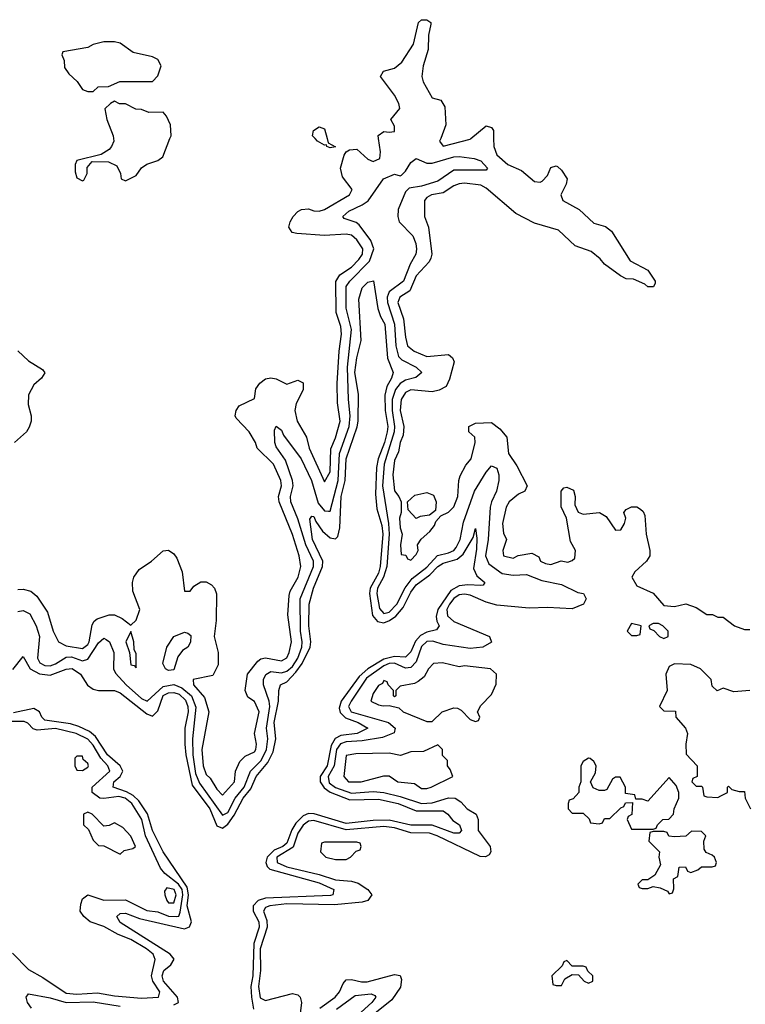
# Model space of a CAD drawing. Header units: inches. Extents: x 2668334 to 2765628, y 828034 to 955234.
# Tile 128 of 218: x 2736857 to 2739553, y 836784 to 840441. Entities that reach past the tile are written whole.
import ezdxf

# ---------------------------------------------------------------- set-up
doc = ezdxf.new("R2010")
doc.units = ezdxf.units.IN
doc.header["$MEASUREMENT"] = 0
doc.layers.add('C7833', color=7, linetype='Continuous')
doc.layers.add('C7834', color=7, linetype='Continuous')

msp = doc.modelspace()

# ---------------------------------------------------------------- linework, layer by layer
at = {"layer": 'C7833', "color": 4}
for points, elevation in [([(2736850, 838324), (2736870, 838325.5), (2736898.4, 838318.4), (2736920.3, 838300.3), (2736960.5, 838240.5), (2736981.1, 838170), (2737001.6, 838130), (2737030, 838115.6), (2737090, 838106), (2737110, 838120.3), (2737115.7, 838130), (2737126.7, 838193.3), (2737133.4, 838206.6), (2737144.8, 838215.2), (2737190, 838230.8), (2737210, 838230.7), (2737237.3, 838217.3), (2737270, 838192), (2737290, 838211), (2737303.6, 838250), (2737278, 838318), (2737276.3, 838350), (2737281.6, 838370), (2737301.5, 838398.5), (2737346.6, 838430), (2737390, 838468.2), (2737410.3, 838470.4), (2737430, 838457.3), (2737441.4, 838441.4), (2737460.4, 838390), (2737470, 838318), (2737490, 838318.8), (2737503.6, 838336.4), (2737530, 838353.4), (2737550, 838353), (2737570, 838342), (2737580.5, 838330), (2737588.5, 838308.5), (2737587.4, 838210), (2737579.5, 838150), (2737594.9, 838090), (2737594.9, 838045.1), (2737575.1, 838004.9), (2737501, 837990), (2737503.1, 837970), (2737544, 837924), (2737560.4, 837870), (2737534, 837730), (2737538.7, 837670), (2737550, 837637.3), (2737564.4, 837624.4), (2737590, 837582.8), (2737610, 837560.7), (2737655.6, 837610), (2737659.3, 837650), (2737674.9, 837685.1), (2737695.1, 837704.9), (2737730, 837722), (2737734.3, 837730), (2737736.3, 837750), (2737729.3, 837790), (2737747, 837870), (2737730, 837909), (2737705.2, 837925.2), (2737695.3, 837950), (2737704, 838010), (2737741.7, 838058.3), (2737753.3, 838066.7), (2737770, 838070.8), (2737830, 838059.3), (2737850, 838070.8), (2737858, 838090), (2737867.3, 838130), (2737853.3, 838230), (2737858.3, 838301.7), (2737862, 838318), (2737891.1, 838370), (2737901.6, 838410), (2737895.8, 838450), (2737870, 838529.2), (2737821.6, 838650), (2737818.7, 838670), (2737829.5, 838710), (2737827, 838730), (2737799.6, 838790), (2737739, 838850), (2737732.7, 838870), (2737709.3, 838910), (2737661.5, 838961.5), (2737657.2, 838970), (2737661.2, 838990), (2737672.9, 839007.1), (2737730, 839034), (2737734, 839070), (2737749.5, 839090.5), (2737770, 839107.3), (2737790, 839110.7), (2737810, 839107.3), (2737850, 839086.8), (2737890, 839102), (2737910, 839092), (2737910, 839066), (2737884, 839016), (2737879.1, 838990), (2737888.2, 838950), (2737922, 838890), (2737933, 838850), (2737990, 838724.7), (2738010, 838762), (2738012.7, 838847.3), (2738030, 838887.3), (2738047.6, 838950), (2738038, 839018), (2738036.3, 839090), (2738043.5, 839210), (2738053, 839273), (2738050, 839302), (2738032.9, 839352.9), (2738031.9, 839468.1), (2738046.5, 839493.5), (2738090, 839521.7), (2738116.9, 839550), (2738130.8, 839570), (2738132.1, 839590), (2738110, 839623.6), (2738090, 839640.5), (2738070, 839644), (2737990, 839639.2), (2737886.3, 839646.3), (2737869.2, 839650), (2737857, 839670), (2737861.6, 839690), (2737873.6, 839710), (2737890, 839728.2), (2737904.2, 839735.8), (2737930, 839738), (2737950, 839730.5), (2737970, 839730.4), (2737990, 839736.4), (2738082.7, 839790), (2738092.7, 839810), (2738056.9, 839856.9), (2738049.5, 839889.5), (2738062, 839938), (2738069.4, 839950.6), (2738082.4, 839957.6), (2738110, 839960.5), (2738150, 839922.4), (2738170, 839914.4), (2738194.6, 839925.4), (2738196.9, 839950), (2738190.6, 840000)], 12), ([(2737206.1, 840000), (2737207.3, 839990), (2737198.8, 839970), (2737190, 839959), (2737159.6, 839940.4), (2737070, 839918), (2737063.6, 839903.6), (2737063.6, 839876.4), (2737070, 839854), (2737090, 839842), (2737095.3, 839844.7), (2737108, 839870), (2737108, 839892), (2737126, 839914), (2737187.3, 839912.7), (2737218, 839898), (2737232, 839870), (2737234, 839850), (2737250, 839842), (2737290, 839862), (2737309.3, 839890.7), (2737330, 839904.7), (2737370, 839918), (2737389, 839931), (2737415.5, 840000)], 16), ([(2737999.3, 840000), (2738003.6, 839983.6), (2738030, 839968.7), (2738010, 839965.2), (2737998, 839970), (2737996.4, 839976.4), (2737990, 839975.3), (2737964, 839990), (2737954.6, 840000)], 12), ([(2738617.7, 840000), (2738618, 839970), (2738630, 839939.3), (2738670, 839903.1), (2738720.9, 839880.9), (2738770, 839840.5), (2738790, 839837.3), (2738798.4, 839841.6), (2738817.5, 839862.5), (2738830, 839892), (2738850, 839898), (2738855.3, 839895.3), (2738870, 839882), (2738891.3, 839850), (2738886.8, 839830), (2738866.8, 839790), (2738874.8, 839770), (2738935.8, 839735.8), (2738990, 839684.9), (2739033.4, 839673.4), (2739055.9, 839655.9), (2739125.5, 839545.5), (2739190.7, 839510.7), (2739218, 839470), (2739218, 839462), (2739211.6, 839448.4), (2739190, 839448.7), (2739179, 839459), (2739137.2, 839477.2), (2739110, 839479), (2739089.5, 839489.5), (2739030, 839533.2), (2739013.1, 839553.1), (2738979.7, 839579.7), (2738920.8, 839600.8), (2738858.8, 839658.8), (2738770, 839685.1), (2738700.8, 839720.8), (2738590, 839815.4), (2738570, 839826.6), (2738510, 839833.3), (2738490, 839831.1), (2738470, 839824.2), (2738430, 839798.3), (2738386.8, 839790), (2738370, 839780.7), (2738361.3, 839770), (2738361, 839710), (2738375.5, 839670), (2738388.7, 839570), (2738384.8, 839555.2), (2738378.2, 839541.8), (2738330.4, 839490), (2738306, 839434), (2738268.7, 839410), (2738262.3, 839390), (2738283.2, 839330), (2738290, 839262), (2738298, 839230), (2738322.8, 839210), (2738370, 839190.5), (2738450, 839197.3), (2738465.2, 839185.2), (2738470.6, 839170), (2738454, 839106), (2738441, 839079), (2738414.8, 839065.2), (2738390, 839059.3), (2738310, 839066), (2738290, 839056.3), (2738274, 839030), (2738270.4, 838990), (2738284, 838930), (2738282, 838898), (2738270.7, 838870), (2738264.7, 838835.3), (2738250, 838804), (2738243.1, 838750), (2738250, 838691.3), (2738266, 838670), (2738274, 838650), (2738274, 838610), (2738268.4, 838590), (2738270, 838554), (2738278, 838530), (2738272, 838490), (2738274, 838454), (2738291.6, 838451.6), (2738298, 838438), (2738310, 838434), (2738330, 838454), (2738338, 838470), (2738335.3, 838490), (2738348.9, 838511.1), (2738380.4, 838539.6), (2738398, 838562), (2738403.1, 838576.9), (2738422, 838598), (2738450, 838612), (2738470, 838631.3), (2738485.2, 838670), (2738488.7, 838730), (2738493.6, 838746.4), (2738514, 838786), (2738534, 838810), (2738548.7, 838870), (2738548, 838890), (2738526, 838910), (2738526, 838930), (2738550, 838942), (2738610, 838944.7), (2738641.1, 838921.1), (2738666.8, 838890), (2738673.4, 838830), (2738704.1, 838784.1), (2738742, 838710), (2738734, 838690), (2738710, 838679), (2738676, 838650), (2738664, 838630), (2738650.8, 838570), (2738654.4, 838534.4), (2738666, 838510), (2738651.3, 838470), (2738654, 838450), (2738690, 838441), (2738709.2, 838450.8), (2738759.8, 838459.8), (2738786, 838446), (2738792, 838430), (2738810, 838421), (2738830, 838418), (2738868.7, 838431.3), (2738893.6, 838426.4), (2738910, 838432), (2738919, 838441), (2738922, 838470), (2738903.2, 838503.2), (2738889, 838590), (2738868.4, 838631.6), (2738868, 838690), (2738878, 838702), (2738890, 838704.7), (2738914, 838694), (2738921, 838670), (2738919.6, 838639.6), (2738931.6, 838611.6), (2738950, 838604.7), (2739010.9, 838610.9), (2739035.3, 838595.3), (2739070, 838544.7), (2739090, 838546), (2739104, 838570), (2739108.7, 838590), (2739102, 838610), (2739110, 838622), (2739130, 838631.3), (2739150, 838631), (2739163.5, 838623.5), (2739173.7, 838613.7), (2739179.1, 838599.1), (2739184.9, 838530), (2739198, 838470), (2739198, 838450), (2739186, 838430), (2739142.8, 838390), (2739131.3, 838370), (2739150, 838338), (2739210, 838311), (2739250, 838264.7), (2739290, 838261), (2739331.1, 838271.1), (2739370, 838258), (2739410, 838232), (2739431.1, 838231.1), (2739450, 838222), (2739470, 838222), (2739512, 838190), (2739550, 838176), (2739570, 838176)], 12), ([(2738421, 840000), (2738417.1, 839990), (2738430, 839970.7), (2738530, 839997.3), (2738533.2, 840000)], 12), ([(2736850, 838242.4), (2736870, 838246.7), (2736894.5, 838234.5), (2736918.5, 838190), (2736930.3, 838150), (2736923.5, 838070), (2736932.2, 838052.2), (2736950, 838042.2), (2736970, 838041.2), (2736990, 838048.2), (2737030, 838073.2), (2737050, 838074), (2737090, 838059.6), (2737110, 838066), (2737150, 838126.4), (2737170, 838143.8), (2737178.9, 838138.9), (2737190.2, 838130.2), (2737206.7, 838090), (2737205.7, 838030), (2737213.5, 838013.5), (2737253.1, 837970), (2737310, 837919.6), (2737330.8, 837909.2), (2737390, 837964.1), (2737430, 837971.8), (2737459.9, 837959.9), (2737495.8, 837930), (2737512, 837887.9), (2737499, 837770), (2737500.8, 837710), (2737510, 837640.5), (2737524.9, 837604.9), (2737610, 837486.5), (2737630, 837496.5), (2737658, 837550), (2737690.6, 837590), (2737715, 837650), (2737753.7, 837690), (2737774.4, 837730), (2737779.1, 837770), (2737774.1, 837810), (2737785.8, 837890), (2737783.5, 837910), (2737762.4, 837970), (2737763.1, 837990), (2737771.7, 838008.3), (2737790, 838019.7), (2737830, 838015.4), (2737850, 838021), (2737870, 838038.4), (2737890.5, 838070), (2737905.2, 838110), (2737906.8, 838130), (2737900.6, 838170), (2737899, 838290), (2737948, 838410), (2737948.9, 838430), (2737920.2, 838490), (2737890, 838587), (2737864.6, 838650), (2737863.5, 838670), (2737872.8, 838710), (2737870.9, 838730), (2737844.6, 838804.6), (2737810, 838854), (2737805.4, 838870), (2737804.1, 838915.9), (2737810, 838931.3), (2737830, 838916), (2737837.6, 838897.6), (2737902.3, 838810), (2737941.2, 838730), (2737965.8, 838645.8), (2737990, 838617.1), (2738004.7, 838615.3), (2738010, 838616), (2738040.2, 838730), (2738044.7, 838830), (2738081.7, 838930), (2738085.4, 838970), (2738078.6, 839030), (2738075, 839150), (2738089.8, 839290), (2738069.8, 839370), (2738069.8, 839450), (2738083.5, 839470), (2738156.4, 839543.6), (2738172.9, 839590), (2738161.4, 839621.4), (2738118.8, 839678.8), (2738107.6, 839687.6), (2738062, 839702), (2738057.2, 839710), (2738079.3, 839730), (2738130, 839753.1), (2738151.7, 839768.3), (2738209, 839850), (2738250, 839867.3), (2738270, 839861), (2738276, 839864), (2738290, 839878), (2738310, 839911), (2738330, 839926), (2738370, 839907.7), (2738390, 839908.2), (2738470, 839931.3), (2738490, 839932.8), (2738546, 839926), (2738570, 839917.3), (2738594.8, 839890), (2738590, 839882), (2738470, 839882), (2738410, 839841.1), (2738350, 839823.1), (2738304.5, 839815.5), (2738290, 839802), (2738263.6, 839736.4), (2738261.6, 839710), (2738266.9, 839690), (2738317.8, 839637.8), (2738329, 839610), (2738331.4, 839588.6), (2738328.9, 839570), (2738307.2, 839532.8), (2738282.8, 839470), (2738230.2, 839429.9), (2738222.3, 839410), (2738223.2, 839390), (2738250.1, 839310.1), (2738255, 839230), (2738264.9, 839190), (2738277.3, 839177.3), (2738330.5, 839150), (2738350.8, 839130), (2738328.6, 839111.4), (2738290, 839102.2), (2738270, 839089.8), (2738253, 839067), (2738241.1, 839030), (2738241, 838990), (2738250.1, 838930), (2738248.3, 838910), (2738211.6, 838790), (2738204.3, 838710), (2738227.6, 838570), (2738230.2, 838530), (2738220.4, 838410), (2738208.3, 838370), (2738186.1, 838330), (2738183.7, 838310), (2738193.7, 838253.7), (2738210, 838234.9), (2738230, 838240.2), (2738258.6, 838270), (2738288.8, 838331.2), (2738314.7, 838365.3), (2738370, 838407.5), (2738409.2, 838450.8), (2738450, 838460.2), (2738469.7, 838470), (2738478.9, 838481.1), (2738494, 838510), (2738505.2, 838574.8), (2738546.6, 838690), (2738590, 838760.5), (2738610, 838784), (2738630, 838774.8), (2738637.6, 838750), (2738637.6, 838730), (2738628.9, 838690), (2738609.3, 838650.7), (2738604.5, 838630), (2738597.5, 838510), (2738587.7, 838450), (2738599.7, 838419.7), (2738650, 838383.6), (2738690, 838377.6), (2738739.9, 838379.9), (2738797.4, 838357.4), (2738870, 838343.7), (2738930, 838313.4), (2738952, 838310), (2738961, 838290), (2738951, 838270), (2738910, 838252.7), (2738817.7, 838257.7), (2738750, 838254.7), (2738630, 838266.8), (2738590, 838278), (2738530, 838302.9), (2738510, 838306.6), (2738490, 838304.2), (2738470, 838291.6), (2738453.7, 838270), (2738444.1, 838250), (2738446.6, 838226.6), (2738470, 838206.3), (2738602.8, 838150), (2738610, 838129.3), (2738578, 838110), (2738530, 838105.1), (2738430, 838120.4), (2738392.2, 838132.2), (2738370, 838131.5), (2738350, 838112.6), (2738330, 838055.6), (2738310, 838034.5), (2738290, 838031.8), (2738250, 838050.5), (2738230, 838049.8), (2738210, 838040.5), (2738145.5, 837994.6), (2738088.3, 837910), (2738079.1, 837890), (2738089, 837870), (2738227.7, 837830), (2738252.2, 837810), (2738248.3, 837791.7), (2738204.7, 837775.3), (2738130, 837762.6), (2738070, 837758.8), (2738048.4, 837751.6), (2738033.9, 837730), (2738025.3, 837670), (2738002.5, 837630), (2738007, 837607), (2738030, 837589.5), (2738090, 837568.3), (2738170, 837574.8), (2738210, 837570.2), (2738270, 837556.3), (2738350, 837529.5), (2738390, 837532.7), (2738450, 837550.2), (2738474.8, 837550), (2738496.1, 837536.1), (2738519.1, 837510), (2738553, 837490), (2738560.3, 837470), (2738560.3, 837430), (2738604.9, 837370), (2738606.8, 837350), (2738601, 837339), (2738587.9, 837332.1), (2738567.7, 837332.3), (2738407.6, 837410), (2738379, 837419.1), (2738310, 837420.2), (2738250, 837439.5), (2738210, 837444.3), (2738070, 837432.1), (2737950, 837466.9), (2737930, 837464), (2737910, 837449.8), (2737890, 837419.7), (2737872.7, 837367.3), (2737812, 837330), (2737814, 837310), (2737850, 837294.5), (2737970, 837266.4), (2738030, 837246), (2738090, 837241.2), (2738114.2, 837234.2), (2738150.4, 837210), (2738165.5, 837190), (2738150.6, 837170), (2738130, 837163.1), (2738026.3, 837153.7), (2737850, 837157.3), (2737786, 837150), (2737770, 837142.9), (2737763.2, 837130), (2737775.2, 837095.2), (2737776.5, 837070), (2737750.2, 836990), (2737751.3, 836910), (2737744, 836850), (2737750, 836808.4), (2737770, 836797.8), (2737870, 836824.4), (2737890, 836819.1), (2737899.1, 836810), (2737903.8, 836790), (2737898.8, 836750)], 8), ([(2736832.3, 838027.7), (2736870, 838076), (2736896.4, 838030), (2736930.9, 838010.9), (2736970, 838006.4), (2737030, 838029), (2737051.6, 838031.6), (2737083.1, 838010), (2737109.3, 837969.3), (2737130, 837954.6), (2737150, 837949.2), (2737210, 837949.1), (2737230, 837940.7), (2737330, 837862.3), (2737350, 837853.7), (2737370, 837873.4), (2737390, 837931), (2737410, 837940.5), (2737430, 837941.9), (2737450, 837935.9), (2737473.5, 837913.5), (2737481.8, 837890), (2737482.5, 837870), (2737470.9, 837810), (2737470.1, 837750), (2737474.3, 837710), (2737498.3, 837598.3), (2737563.2, 837510), (2737590, 837447), (2737610, 837438.5), (2737630, 837453.4), (2737653.7, 837486.3), (2737687.6, 837550), (2737716.3, 837583.7), (2737735.7, 837630), (2737778.6, 837681.4), (2737798.3, 837721.7), (2737808.4, 837770), (2737802.7, 837830), (2737818.8, 837910), (2737819.6, 837950), (2737826, 837970), (2737850, 837981.3), (2737883.1, 838016.9), (2737906.5, 838050), (2737936.5, 838110), (2737939.3, 838130), (2737931, 838189), (2737932.1, 838270), (2737948.2, 838330), (2737982, 838410), (2737983.7, 838430), (2737945.5, 838510), (2737934.6, 838585.4), (2737942.7, 838597.3), (2737950, 838596.3), (2737957.4, 838577.4), (2737981.8, 838541.8), (2738010, 838516), (2738030, 838512.4), (2738038.6, 838521.4), (2738047, 838553), (2738051.4, 838670), (2738066, 838730), (2738069.9, 838810.1), (2738111.3, 838928.7), (2738114.6, 838950), (2738115.8, 839050), (2738102.6, 839130), (2738110, 839184.7), (2738126, 839250), (2738117.5, 839402.5), (2738130, 839444.7), (2738150, 839466), (2738171.6, 839471.6), (2738188.1, 839368.1), (2738198, 839338), (2738213.6, 839310), (2738223.6, 839183.6), (2738244.4, 839130), (2738238.7, 839110), (2738221.2, 839078.8), (2738213.3, 839046.7), (2738215, 838990), (2738224.3, 838930), (2738222.5, 838910), (2738212.7, 838870), (2738188.3, 838810), (2738182.1, 838777.9), (2738178.9, 838678.9), (2738184.4, 838624.5), (2738202.4, 838562.4), (2738205.7, 838530), (2738196.6, 838410), (2738190, 838385.4), (2738158.7, 838330), (2738157, 838310), (2738167.7, 838227.7), (2738186.1, 838206.1), (2738210, 838201.3), (2738231, 838209), (2738254.8, 838225.2), (2738282.2, 838257.8), (2738310, 838314.6), (2738330, 838342.4), (2738380.8, 838379.2), (2738410, 838410.2), (2738430, 838422.4), (2738482.5, 838437.5), (2738504, 838456), (2738542, 838518), (2738550, 838551.3), (2738555.1, 838515.1), (2738554, 838474), (2738543.1, 838403.1), (2738555.2, 838375.2), (2738584.7, 838350), (2738578.8, 838341.2), (2738570, 838339), (2738522, 838342), (2738490, 838338.5), (2738459.1, 838320.9), (2738410.2, 838250), (2738404.5, 838224.5), (2738407, 838207), (2738415.8, 838190), (2738405.5, 838174.5), (2738370, 838165.5), (2738346.2, 838153.8), (2738327.3, 838132.7), (2738310, 838093.3), (2738290, 838073.5), (2738250, 838075.4), (2738210, 838066.1), (2738150, 838029.9), (2738118.5, 838001.5), (2738051.1, 837910), (2738044, 837884), (2738047.7, 837867.7), (2738067.7, 837847.7), (2738114, 837830), (2738150.6, 837810), (2738110.8, 837790), (2738050, 837782.4), (2738029.5, 837770.5), (2738014.5, 837745.5), (2737999.4, 837670), (2737973.6, 837630), (2737973.2, 837610), (2737988.4, 837588.4), (2738010, 837572.4), (2738083.7, 837543.7), (2738190, 837545.4), (2738263, 837530), (2738330, 837502.6), (2738430, 837502), (2738448, 837490), (2738466, 837466), (2738490.4, 837450), (2738498, 837430), (2738490, 837419.3), (2738470, 837419.7), (2738390, 837449), (2738310.2, 837449.8), (2738230, 837468.1), (2738170, 837467), (2738070, 837455.6), (2737951.1, 837491.1), (2737930, 837492.2), (2737910, 837484), (2737883.1, 837456.9), (2737868.4, 837431.6), (2737850, 837381.8), (2737834.3, 837370), (2737803.1, 837356.9), (2737776.3, 837330), (2737771.1, 837310), (2737776.1, 837296.1), (2737786.2, 837286.2), (2737970, 837235.2), (2738024, 837210), (2738021, 837190), (2738011.9, 837188.1), (2737770, 837178.1), (2737742.6, 837170), (2737724.1, 837150), (2737725, 837130), (2737745.2, 837090), (2737747, 837070), (2737727.2, 837010), (2737723.2, 836890), (2737715.5, 836850), (2737717.7, 836810), (2737725.8, 836765.8)], 4), ([(2736850, 839210.8), (2736890, 839173.4), (2736942, 839142), (2736950.7, 839129.3), (2736938, 839110), (2736910, 839085.2), (2736890, 839048), (2736888.3, 839011.7), (2736899.3, 838970), (2736899.3, 838950), (2736892.5, 838927.5), (2736882, 838910), (2736838.4, 838870)], 12), ([(2739570, 837949), (2739510, 837944), (2739470, 837958), (2739448.4, 837948.4), (2739430, 837966), (2739426, 837990), (2739386, 838030), (2739350, 838046), (2739290, 838048), (2739270, 838038), (2739258, 838010), (2739262, 837950), (2739234, 837890), (2739250, 837874), (2739292.7, 837872.7), (2739294, 837850), (2739331, 837810), (2739338, 837790), (2739332, 837750), (2739332.7, 837712.7), (2739374, 837670), (2739374, 837630), (2739358, 837622), (2739354, 837610), (2739370, 837594), (2739390, 837594), (2739394, 837590), (2739398, 837558), (2739410, 837554), (2739450, 837552), (2739462, 837558), (2739486, 837570), (2739486, 837590), (2739490, 837594), (2739502, 837582), (2739530, 837574), (2739550, 837574), (2739552, 837550), (2739572, 837510)], 12), ([(2737430, 836781.6), (2737447.6, 836790), (2737443.5, 836810), (2737391.9, 836870), (2737387, 836890), (2737392.6, 836910), (2737418.4, 836930), (2737431.6, 836951.6), (2737416.3, 836970), (2737230, 837088.3), (2737218.4, 837110), (2737230, 837121.6), (2737250, 837122), (2737302, 837102), (2737470, 837064.5), (2737488.6, 837071.4), (2737494.8, 837090), (2737479, 837150), (2737484.3, 837190), (2737479.5, 837219.5), (2737389.8, 837350), (2737350, 837429.6), (2737331.6, 837491.7), (2737299.7, 837539.7), (2737279.2, 837559.2), (2737253.5, 837573.5), (2737204.5, 837590), (2737206.6, 837610), (2737230.6, 837629.4), (2737239.8, 837650), (2737230.9, 837670), (2737182.9, 837710), (2737139, 837779), (2737116.7, 837796.7), (2737076.3, 837816.3), (2737045.7, 837825.7), (2736950, 837839.7), (2736939.1, 837850), (2736930.6, 837870.6), (2736910, 837882), (2736834.1, 837865.9)], 4), ([(2736830, 836974), (2736890, 836912.7), (2736943.6, 836883.6), (2737030, 836825.4), (2737070, 836822), (2737145.9, 836825.9), (2737210, 836814.7), (2737310, 836806.4), (2737372.7, 836810), (2737377.4, 836830), (2737352, 836870), (2737346.6, 836890), (2737360.5, 836950), (2737352.8, 836970), (2737328, 836990), (2737270, 837024.8), (2737222.9, 837042.9), (2737170, 837072.6), (2737119.5, 837090), (2737095.1, 837110), (2737082, 837130), (2737083.9, 837156.1), (2737090, 837176), (2737110, 837190.6), (2737170, 837170.4), (2737250, 837171.6), (2737330, 837132.8), (2737370, 837126.7), (2737410, 837111.1), (2737438, 837110), (2737448.3, 837111.7), (2737453.4, 837126.6), (2737463.7, 837190), (2737460.4, 837210), (2737447.4, 837230), (2737395.8, 837270), (2737379.7, 837290), (2737324.6, 837410), (2737311.3, 837470), (2737274, 837530), (2737249.5, 837550), (2737224.9, 837555.1), (2737170, 837547.7), (2737155.3, 837550), (2737126, 837570), (2737126, 837590), (2737192.4, 837650), (2737185.1, 837670), (2737158.3, 837698.3), (2737130, 837746.9), (2737110, 837768.7), (2737067, 837790), (2736990, 837808.3), (2736922, 837802), (2736907, 837807), (2736887.5, 837827.5), (2736874.4, 837834.4), (2736773.8, 837833.8)], 8), ([(2737972, 836770), (2738029.6, 836810), (2738045.6, 836830), (2738058.4, 836861.6), (2738070, 836874.8), (2738090, 836876.3), (2738126.7, 836866.7), (2738147.6, 836867.6), (2738250, 836894.4), (2738270, 836890.7), (2738275.6, 836875.6), (2738272, 836848), (2738239.8, 836800.2), (2738152.2, 836730)], 8), ([(2736901.6, 836770), (2736886, 836790), (2736880.9, 836810), (2736890, 836822.8), (2736970, 836807.4), (2737030, 836790.2), (2737130, 836792.7), (2737230, 836776.5)], 4), ([(2738034.2, 836765.8), (2738103, 836817), (2738163, 836823), (2738177, 836817), (2738180.5, 836810), (2738164.9, 836790), (2738125.4, 836754.6)], 4)]:
    msp.add_lwpolyline(points, dxfattribs=dict(at, elevation=elevation))
for points, elevation in [([(2738330, 838588), (2738300.4, 838620.4), (2738298, 838650), (2738325.2, 838674.8), (2738370, 838684.7), (2738394.8, 838674.8), (2738404.7, 838650), (2738402, 838618), (2738379.6, 838600.4), (2738344.7, 838595.3)], 12), ([(2739130, 838198), (2739114, 838170), (2739130, 838154), (2739150, 838154), (2739162, 838158), (2739166, 838190)], 12), ([(2739230, 838198), (2739210, 838198), (2739194, 838190), (2739198, 838178), (2739212.7, 838172.7), (2739234, 838150), (2739250, 838142), (2739266, 838150), (2739266, 838170), (2739246, 838190)], 12), ([(2737270, 838168), (2737251.3, 838130), (2737264.9, 838090), (2737270, 838044.7), (2737282, 838042), (2737290, 838034), (2737290, 838086), (2737282, 838102), (2737281.2, 838130)], 12), ([(2737410, 838023.7), (2737399, 838030), (2737388.7, 838050), (2737404, 838110), (2737429.5, 838150.5), (2737470, 838166), (2737482, 838162), (2737493.2, 838153.2), (2737491.3, 838128.7), (2737482, 838110), (2737462, 838098), (2737445.2, 838074.8), (2737430, 838026)], 8), ([(2738427.9, 838052.1), (2738394, 838050), (2738376, 838030), (2738359.9, 838000.1), (2738337.3, 837982.7), (2738324, 837976), (2738270, 837966), (2738254, 837950), (2738254, 837930), (2738250, 837926), (2738246, 837930), (2738246, 837950), (2738226, 837970), (2738222, 837982), (2738210, 837986), (2738204.7, 837975.3), (2738190, 837968), (2738170, 837938), (2738161, 837910), (2738190, 837896), (2738208, 837892), (2738230, 837894), (2738265.4, 837885.4), (2738282, 837870), (2738370, 837834), (2738390, 837834), (2738426, 837870), (2738470, 837884.7), (2738483.6, 837883.6), (2738496.9, 837876.9), (2738530, 837842), (2738550, 837834), (2738562, 837838), (2738566, 837850), (2738558, 837870), (2738570, 837894), (2738610, 837934), (2738627.3, 837972.7), (2738628, 838010), (2738606, 838030), (2738510, 838041.2), (2738490, 838037.2)], 12), ([(2738410, 837748), (2738356.9, 837723.1), (2738310, 837722), (2738272, 837708), (2738230, 837717.2), (2738106, 837714), (2738070, 837708), (2738060.7, 837630), (2738078, 837610), (2738126, 837610), (2738210, 837632), (2738230, 837632), (2738262, 837610), (2738323.6, 837603.6), (2738350, 837586), (2738370, 837586), (2738386, 837590), (2738466, 837630), (2738456.4, 837656.4), (2738446, 837670), (2738446, 837690), (2738428.4, 837708.4), (2738428, 837730)], 12), ([(2737090, 837706), (2737070, 837706), (2737062, 837698), (2737062, 837670), (2737070, 837654), (2737090, 837652), (2737110, 837664.7), (2737113.2, 837670), (2737110, 837678), (2737093.6, 837693.6)], 12), ([(2738970, 837698), (2738950, 837686), (2738942, 837670), (2738942, 837610), (2738934, 837590), (2738934, 837570), (2738912.7, 837547.3), (2738898, 837542), (2738894, 837530), (2738894, 837510), (2738910, 837494), (2738950, 837494), (2738972.7, 837472.7), (2738978, 837458), (2739010, 837454), (2739022, 837458), (2739030, 837474), (2739050, 837474), (2739090, 837514), (2739102, 837518), (2739107.3, 837532.7), (2739134, 837534), (2739131.6, 837488.4), (2739118, 837482), (2739114, 837470), (2739130, 837434), (2739210, 837434), (2739222, 837438), (2739226, 837450), (2739246, 837470), (2739268, 837472), (2739286, 837490), (2739288, 837510), (2739306, 837550), (2739306, 837570), (2739296.4, 837596.4), (2739270, 837626), (2739190, 837538), (2739170, 837546), (2739146, 837546), (2739142, 837562), (2739107.3, 837567.3), (2739108, 837590), (2739087.3, 837627.3), (2739070, 837628), (2739059.6, 837620.4), (2739038, 837582), (2739030, 837578), (2739010, 837578), (2738987.3, 837587.3), (2738978, 837610), (2738996.4, 837643.6), (2738998, 837670), (2738990, 837686), (2738976.4, 837696.4)], 12), ([(2737110, 837498), (2737094, 837490), (2737094, 837450), (2737112.7, 837432.7), (2737130, 837394), (2737150, 837374), (2737170, 837372), (2737230, 837342), (2737245.2, 837354.8), (2737277.2, 837362.8), (2737288, 837370), (2737270, 837408), (2737240.4, 837440.4), (2737210, 837458), (2737190, 837448), (2737170, 837446), (2737126, 837490)], 12), ([(2739352.7, 837427.3), (2739331.6, 837408.4), (2739290, 837406), (2739268.4, 837408.4), (2739262, 837422), (2739250, 837426), (2739210, 837426), (2739198, 837422), (2739194, 837390), (2739234, 837350), (2739232, 837330), (2739238, 837302), (2739216.9, 837263.1), (2739190, 837246), (2739170, 837246), (2739154, 837230), (2739158, 837218), (2739170, 837214), (2739190, 837214), (2739210, 837222), (2739236.9, 837216.9), (2739263.6, 837203.6), (2739270, 837194), (2739282, 837198), (2739287.3, 837212.7), (2739286, 837250), (2739302, 837258), (2739307.3, 837292.7), (2739330, 837294), (2739338, 837278), (2739350, 837274), (2739376.4, 837283.6), (2739390, 837294), (2739430, 837294), (2739442, 837298), (2739446, 837310), (2739438, 837330), (2739430, 837338), (2739407.3, 837347.3), (2739400.4, 837360.4), (2739398, 837390), (2739406, 837410), (2739390, 837426)], 12), ([(2738110, 837386), (2737990, 837386), (2737978, 837382), (2737974, 837350), (2737994, 837330), (2738030, 837322), (2738070, 837322), (2738086, 837330), (2738107.3, 837352.7), (2738122, 837358), (2738126, 837370), (2738122, 837382)], 12), ([(2737404, 837216), (2737395.5, 837204.5), (2737395.8, 837190), (2737404.2, 837170), (2737410, 837160.5), (2737430, 837160.5), (2737438, 837190), (2737431.6, 837210)], 12), ([(2738890, 836946), (2738878, 836942), (2738872.7, 836927.3), (2738834, 836890), (2738838, 836858), (2738850, 836854), (2738870, 836854), (2738882, 836878), (2738910, 836894), (2738932.7, 836892.7), (2738954, 836870), (2738970, 836862), (2738986, 836870), (2738986, 836890), (2738967.3, 836907.3), (2738962, 836922), (2738950, 836926), (2738910, 836926)], 12)]:
    msp.add_lwpolyline(points, close=True, dxfattribs=dict(at, elevation=elevation))
at = {"layer": 'C7834', "color": 4}
for points, elevation in [([(2738190.6, 840000), (2738189.3, 840010.7), (2738210, 840026), (2738230, 840022.8), (2738250, 840026), (2738250, 840046), (2738235.3, 840070), (2738269.3, 840110.7), (2738265.6, 840130), (2738250, 840160.9), (2738197.2, 840230), (2738209.2, 840250), (2738250, 840261.3), (2738276.6, 840283.4), (2738319.6, 840350), (2738339, 840430), (2738350, 840441), (2738370, 840441), (2738384.7, 840430), (2738384.7, 840424.7), (2738375.9, 840384.1), (2738374.4, 840330), (2738356.4, 840270), (2738350.5, 840230), (2738356.3, 840210), (2738390, 840151.3), (2738422, 840142), (2738436.8, 840116.8), (2738440.4, 840050), (2738421, 840000)], 12), ([(2737415.5, 840000), (2737419.3, 840010), (2737417.2, 840050), (2737403.1, 840083.1), (2737390, 840098), (2737336.4, 840096.4), (2737310, 840108), (2737288.9, 840108.9), (2737250, 840128), (2737228.4, 840128.4), (2737210, 840138), (2737194, 840130), (2737174, 840110), (2737181, 840070), (2737204.9, 840010), (2737206.1, 840000)], 16), ([(2737954.6, 840000), (2737945.2, 840010), (2737949.2, 840030), (2737970, 840042.8), (2737990, 840036), (2737999.3, 840000)], 12), ([(2738533.2, 840000), (2738590, 840046.8), (2738610, 840041), (2738617.3, 840030), (2738617.7, 840000)], 12)]:
    msp.add_lwpolyline(points, dxfattribs=dict(at, elevation=elevation))
at = {"layer": 'C7834', "color": 4, "elevation": 16}
msp.add_lwpolyline([(2737210, 840359), (2737170, 840359), (2737130, 840349), (2737110, 840337.2), (2737018, 840322), (2737014, 840310), (2737022, 840290), (2737023.6, 840263.6), (2737039.6, 840239.6), (2737071.1, 840211.1), (2737090, 840182), (2737110, 840174), (2737130, 840174), (2737148.4, 840191.6), (2737187.3, 840192.7), (2737229.1, 840210.9), (2737350, 840212), (2737370, 840232), (2737382.7, 840270), (2737370, 840292.7), (2737350, 840302.7), (2737279.3, 840319.3), (2737230, 840354)], close=True, dxfattribs=at)

doc.saveas('drawing.dxf')
